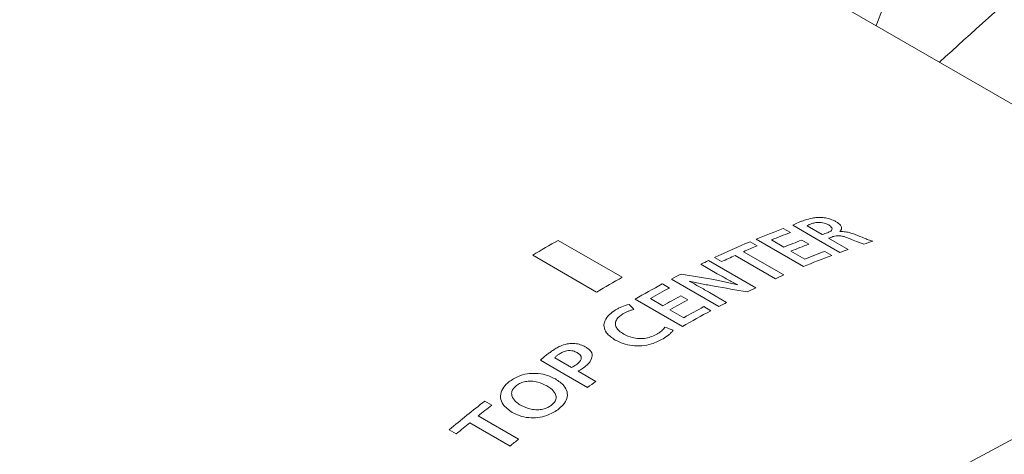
# Model space of a CAD drawing. Header units: millimetres. Extents: x 0 to 1118, y 0 to 864.
# Tile 230 of 256: x 288 to 302, y 645 to 651. Entities that reach past the tile are written whole.
import ezdxf

# ---------------------------------------------------------------- set-up
doc = ezdxf.new("R2010")
doc.units = ezdxf.units.MM

msp = doc.modelspace()

# ---------------------------------------------------------------- linework, layer by layer
at = {"color": 7, "linetype": 'Continuous', "lineweight": 15}
msp.add_line((307.9411, 646.624), (287.9297, 658.1764), dxfattribs=at)
at = {"color": 9, "linetype": 'Continuous', "lineweight": 0}
for p, q in [((299.0067, 648.2374), (299.1044, 648.181)), ((299.3345, 648.276), (299.546, 648.1539)), ((299.6334, 648.1035), (299.9036, 647.9475)), ((296.7817, 647.5629), (295.8978, 648.0732)), ((298.5475, 648.0542), (298.6453, 647.9978)), ((299.2848, 647.7106), (298.63, 648.0886)), ((298.8434, 648.0794), (299.0155, 647.98)), ((299.262, 648.0761), (299.3591, 648.0201)), ((295.5442, 647.8691), (296.4281, 647.3588)), ((298.155, 647.779), (298.0573, 647.8354)), ((298.8984, 647.5433), (298.3413, 647.8649)), ((298.457, 647.9166), (299.0141, 647.595)), ((299.1126, 647.924), (299.3027, 647.8142)), ((299.5783, 647.9213), (299.676, 647.8649)), ((298.0953, 647.6115), (297.867, 647.7433)), ((297.9737, 647.7949), (298.6277, 647.4174)), ((297.3354, 647.4705), (297.4331, 647.4141)), ((298.1167, 647.16), (297.4619, 647.5381)), ((297.5907, 647.3068), (297.6878, 647.2508)), ((297.9892, 647.351), (298.2234, 647.2159)), ((297.6135, 646.8819), (296.9587, 647.2599)), ((297.1721, 647.2696), (297.3443, 647.1702)), ((297.9071, 647.1567), (298.0048, 647.1003)), ((297.4413, 647.1142), (297.6315, 647.0044)), ((295.8484, 646.4506), (296.0808, 646.3164)), ((296.171, 646.2643), (296.4173, 646.1221)), ((295.2281, 646.1264), (295.2281, 646.1263)), ((295.3214, 646.0687), (295.3213, 646.0686)), ((294.8815, 645.8507), (294.9792, 645.7943)), ((294.7909, 645.6454), (295.348, 645.3238)), ((295.2323, 645.2305), (294.6753, 645.5521)), ((294.4889, 645.399), (294.3912, 645.4554))]:
    msp.add_line(p, q, dxfattribs=at)
at = {"color": 9, "linetype": 'Continuous', "lineweight": 0, "flags": 128}
for points in [[(299.7879, 647.9061), (299.4627, 648.0939), (299.1375, 648.2816)], [(299.7895, 648.1959), (299.7909, 648.1951), (299.7923, 648.1943)], [(296.3016, 646.0412), (295.9763, 646.229), (295.651, 646.4168)]]:
    msp.add_lwpolyline(points, dxfattribs=at)
at = {"color": 7, "linetype": 'Continuous', "lineweight": 15, "flags": 128}
msp.add_lwpolyline([(310.2604, 645.8625), (309.6192, 646.1816), (308.9363, 646.4229), (308.2159, 646.5846), (307.4616, 646.666), (306.6774, 646.6666), (305.8671, 646.5864), (305.0349, 646.4258), (304.1852, 646.1857), (303.3221, 645.8673), (302.45, 645.4721), (301.5736, 645.0023)], dxfattribs=at)
at = {"color": 9, "linetype": 'Continuous', "lineweight": 0}
for centre, radius, start, end in [((303.3649, 636.6504), 12.3795, 110.6126, 112.48736), ((303.423, 636.6963), 12.2699, 110.60786, 111.91592), ((303.4533, 637.2305), 11.5245, 109.04557, 109.35753), ((303.6692, 634.203), 15.899, 119.2617, 120.73292), ((303.7248, 635.7934), 13.3091, 112.89259, 115.204), ((303.7189, 635.9761), 13.0485, 112.88187, 113.78217), ((303.5978, 636.5901), 12.2771, 110.68079, 111.91548), ((303.6949, 636.5341), 12.2771, 110.68079, 111.91548), ((303.9473, 635.4654), 13.6079, 114.32855, 115.1925), ((304.0154, 636.2831), 12.368, 110.53938, 112.48791), ((303.8796, 636.4383), 12.2621, 110.53458, 111.91612), ((303.8036, 636.8469), 11.7657, 109.35805, 109.95628), ((304.035, 635.1314), 14.0393, 115.57761, 116.06136), ((304.5531, 633.6927), 15.899, 119.2617, 120.73292), ((304.3451, 634.5124), 14.7325, 117.27066, 117.85359), ((304.4089, 635.3532), 13.3778, 113.78267, 114.32527), ((304.7256, 633.8055), 15.5353, 118.40523, 119.997), ((304.7732, 633.8401), 15.4314, 118.40219, 119.50993), ((298.2502, 647.7212), 0.2931, 295.81212, 296.23969), ((304.7005, 634.7299), 14.0659, 115.57789, 116.11794), ((304.9438, 633.7436), 15.4281, 118.46351, 119.51002), ((305.0408, 633.6876), 15.4281, 118.46351, 119.51002), ((305.2211, 633.5955), 15.4079, 118.33947, 119.51042), ((305.3714, 633.4435), 15.5169, 118.34284, 119.99758), ((306.9045, 630.9995), 18.4031, 124.74045, 125.17993), ((307.6097, 629.5633), 20.6709, 128.00669, 129.75243), ((307.5436, 629.7133), 20.4074, 128.00137, 128.67526), ((307.8971, 629.2755), 20.9701, 129.08766, 129.74664), ((308.2894, 629.1563), 20.709, 128.6757, 129.08687)]:
    msp.add_arc(centre, radius, start, end, dxfattribs=at)
for centre, major_axis, ratio, start_param, end_param in [((297.2588, 633.3058), (8.4125, 14.6286), 0.5762698, 0.5851417, 0.5911038), ((297.612, 633.1019), (8.4368, 14.6146), 0.5773822, 0.5630486, 0.5734203), ((295.8901, 634.0959), (31.8143, -5.656), 0.4210163, 1.5778845, 1.5920481), ((297.2832, 633.2917), (5.3918, 16.3096), 0.3885271, 0.6539776, 0.654211), ((296.1033, 633.9728), (31.9236, -5.7242), 0.4193631, 1.5706547, 1.5849854), ((296.6117, 633.6793), (-30.1957, 33.9723), 0.2067772, 4.9302654, 4.9324573), ((297.612, 633.1019), (8.4368, 14.6146), 0.5773823, 0.7340561, 0.7430081), ((298.1069, 632.8162), (69.0186, -27.0325), 0.1734897, 1.6476341, 1.6492629)]:
    msp.add_ellipse(centre, major_axis=major_axis, ratio=ratio, start_param=start_param, end_param=end_param, dxfattribs=at)
at = {"color": 7, "linetype": 'Continuous', "lineweight": 15}
for points, knots in [([(301.1641, 650.5363), (301.6147, 650.9463), (302.7336, 651.9645), (304.6932, 653.524), (307.025, 655.2194), (308.7507, 656.2638), (309.6153, 656.787)], [0, 0, 0, 0, 0.1833175, 0.4552417, 0.7270912, 1, 1, 1, 1]), ([(300.2882, 651.042), (300.364, 651.232), (300.4659, 651.4875), (300.563, 651.7434), (300.5878, 651.8089)], [0, 0, 0, 0, 0.7438836, 1, 1, 1, 1])]:
    msp.add_open_spline(points, degree=3, knots=knots, dxfattribs=at)
at = {"color": 9, "linetype": 'Continuous', "lineweight": 0}
for points, knots in [([(299.301, 648.352), (299.3354, 648.3627), (299.388, 648.3792), (299.4737, 648.3918), (299.5246, 648.3898), (299.5508, 648.3887)], [0, 0, 0, 0, 0.4785663, 0.7318809, 1, 1, 1, 1]), ([(299.5508, 648.3887), (299.5761, 648.3852), (299.6267, 648.3781), (299.6907, 648.3551), (299.7239, 648.3375), (299.7382, 648.3299)], [0, 0, 0, 0, 0.3616948, 0.7247565, 1, 1, 1, 1]), ([(299.1375, 648.2816), (299.1628, 648.2945), (299.2009, 648.3138), (299.2571, 648.3363), (299.2864, 648.3467), (299.301, 648.352)], [0, 0, 0, 0, 0.4982265, 0.7489515, 1, 1, 1, 1]), ([(299.4013, 648.3047), (299.3894, 648.3004), (299.3716, 648.2939), (299.3489, 648.2844), (299.3393, 648.2788), (299.3345, 648.276)], [0, 0, 0, 0, 0.4981611, 0.7482013, 1, 1, 1, 1]), ([(299.6345, 648.2854), (299.6199, 648.2929), (299.5948, 648.3058), (299.5495, 648.3182), (299.503, 648.3227), (299.4502, 648.3194), (299.4189, 648.31), (299.4013, 648.3047)], [0, 0, 0, 0, 0.2132541, 0.3669454, 0.5210833, 0.7307667, 1, 1, 1, 1]), ([(299.6157, 648.1782), (299.6329, 648.1853), (299.6616, 648.197), (299.6814, 648.2215), (299.6809, 648.2451), (299.6624, 648.2675), (299.6432, 648.2798), (299.6345, 648.2854)], [0, 0, 0, 0, 0.2908364, 0.4850652, 0.6802914, 0.8550814, 1, 1, 1, 1]), ([(299.7382, 648.3299), (299.7605, 648.3147), (299.7999, 648.2879), (299.8157, 648.2461), (299.8099, 648.2163), (299.7948, 648.2012), (299.7895, 648.1959)], [0, 0, 0, 0, 0.3384083, 0.6000043, 0.8600496, 1, 1, 1, 1]), ([(299.9234, 648.0969), (299.8988, 648.1068), (299.8613, 648.1218), (299.8037, 648.1353), (299.7567, 648.1378), (299.7199, 648.1325), (299.7001, 648.1264), (299.6926, 648.1241)], [0, 0, 0, 0, 0.3347062, 0.5073273, 0.6817875, 0.8798537, 1, 1, 1, 1]), ([(299.7923, 648.1943), (299.8163, 648.1943), (299.8652, 648.1943), (299.9409, 648.1752), (299.9858, 648.1585), (300.0081, 648.1503)], [0, 0, 0, 0, 0.3266658, 0.6661201, 1, 1, 1, 1]), ([(300.1215, 648.0216), (300.1042, 648.0273), (300.0695, 648.0387), (300.0039, 648.0642), (299.9556, 648.0838), (299.9234, 648.0969)], [0, 0, 0, 0, 0.2506015, 0.5005573, 1, 1, 1, 1]), ([(300.0081, 648.1503), (300.0464, 648.1349), (300.104, 648.1119), (300.1807, 648.0809), (300.2218, 648.0673), (300.2424, 648.0606)], [0, 0, 0, 0, 0.4991738, 0.7490139, 1, 1, 1, 1]), ([(298.3798, 647.4584), (298.3552, 647.4707), (298.3061, 647.4953), (298.2105, 647.546), (298.1414, 647.5853), (298.0953, 647.6115)], [0, 0, 0, 0, 0.2500494, 0.5001442, 1, 1, 1, 1]), ([(297.7056, 647.5086), (297.7299, 647.4959), (297.7785, 647.4703), (297.8731, 647.4178), (297.9428, 647.3777), (297.9892, 647.351)], [0, 0, 0, 0, 0.25004084, 0.50008105, 1, 1, 1, 1]), ([(298.0507, 647.4403), (298.0217, 647.4455), (297.9638, 647.4561), (297.8776, 647.473), (297.7918, 647.4906), (297.7356, 647.5039), (297.7075, 647.5106)], [0, 0, 0, 0, 0.2499893, 0.5000157, 0.7498754, 1, 1, 1, 1]), ([(298.0458, 647.53), (298.0739, 647.5248), (298.1303, 647.5145), (298.2138, 647.4972), (298.2966, 647.4785), (298.3507, 647.4644), (298.3778, 647.4574)], [0, 0, 0, 0, 0.249958, 0.4999642, 0.7497667, 1, 1, 1, 1]), ([(296.6876, 647.1105), (296.7015, 647.1185), (296.7294, 647.1344), (296.7889, 647.1637), (296.8409, 647.1786), (296.8754, 647.1885)], [0, 0, 0, 0, 0.2510514, 0.5022989, 1, 1, 1, 1]), ([(296.6832, 646.6955), (296.6378, 646.7272), (296.5617, 646.7805), (296.5223, 646.8788), (296.5367, 646.9666), (296.5946, 647.0471), (296.6576, 647.0901), (296.6876, 647.1105)], [0, 0, 0, 0, 0.26974986, 0.45229155, 0.63471926, 0.8262569, 1, 1, 1, 1]), ([(296.7902, 647.057), (296.7589, 647.0344), (296.7064, 646.9965), (296.6817, 646.928), (296.6948, 646.8703), (296.7384, 646.819), (296.7805, 646.7915), (296.8021, 646.7774)], [0, 0, 0, 0, 0.2725006, 0.4568726, 0.6418443, 0.8163154, 1, 1, 1, 1]), ([(296.9434, 647.1188), (296.9292, 647.1151), (296.9008, 647.1075), (296.8474, 647.0884), (296.8131, 647.0696), (296.7902, 647.057)], [0, 0, 0, 0, 0.2508791, 0.5017416, 1, 1, 1, 1]), ([(297.2666, 646.7809), (297.2773, 646.7878), (297.2988, 646.8015), (297.3377, 646.8309), (297.3584, 646.8558), (297.3722, 646.8723)], [0, 0, 0, 0, 0.2507926, 0.5018582, 1, 1, 1, 1]), ([(296.8021, 646.7774), (296.8396, 646.759), (296.9019, 646.7284), (297.0138, 646.7125), (297.1094, 646.7188), (297.1965, 646.7434), (297.2426, 646.7681), (297.2666, 646.7809)], [0, 0, 0, 0, 0.279074, 0.4636132, 0.6486894, 0.8178931, 1, 1, 1, 1]), ([(297.4849, 646.8299), (297.4765, 646.819), (297.4598, 646.7971), (297.4139, 646.7573), (297.3724, 646.7305), (297.3449, 646.7128)], [0, 0, 0, 0, 0.252166, 0.5032438, 1, 1, 1, 1]), ([(295.8167, 646.5489), (295.8338, 646.5602), (295.868, 646.5826), (295.9335, 646.616), (295.998, 646.6395), (296.0448, 646.6456), (296.0577, 646.6473)], [0, 0, 0, 0, 0.2505847, 0.5014786, 0.8614047, 1, 1, 1, 1]), ([(296.0577, 646.6473), (296.0892, 646.6479), (296.1482, 646.649), (296.2191, 646.6283), (296.254, 646.6103), (296.2688, 646.6027)], [0, 0, 0, 0, 0.3987047, 0.7459006, 1, 1, 1, 1]), ([(296.2688, 646.6027), (296.2822, 646.5942), (296.3209, 646.57), (296.3614, 646.5275), (296.3663, 646.491), (296.3682, 646.4776)], [0, 0, 0, 0, 0.2517784, 0.7244325, 1, 1, 1, 1]), ([(297.3449, 646.7128), (297.2943, 646.6864), (297.2088, 646.6419), (297.0545, 646.6115), (296.9168, 646.6134), (296.7877, 646.6426), (296.7186, 646.6776), (296.6832, 646.6955)], [0, 0, 0, 0, 0.26461097, 0.44755939, 0.63086328, 0.81078517, 1, 1, 1, 1]), ([(295.651, 646.4168), (295.6764, 646.4399), (295.7146, 646.4747), (295.7722, 646.5175), (295.8018, 646.5385), (295.8167, 646.5489)], [0, 0, 0, 0, 0.4975447, 0.7486542, 1, 1, 1, 1]), ([(295.9102, 646.501), (295.8992, 646.493), (295.8826, 646.481), (295.8614, 646.4644), (295.8527, 646.4552), (295.8484, 646.4506)], [0, 0, 0, 0, 0.4980136, 0.7479675, 1, 1, 1, 1]), ([(296.1583, 646.5224), (296.1412, 646.5307), (296.1124, 646.5448), (296.0601, 646.5518), (296.0084, 646.5469), (295.9557, 646.5296), (295.9255, 646.5106), (295.9102, 646.501)], [0, 0, 0, 0, 0.23603257, 0.40036741, 0.56481131, 0.78006366, 1, 1, 1, 1]), ([(296.1434, 646.3531), (296.1619, 646.3673), (296.1927, 646.391), (296.2149, 646.4312), (296.2153, 646.4656), (296.1953, 646.4975), (296.1713, 646.5136), (296.1583, 646.5224)], [0, 0, 0, 0, 0.274176, 0.4571805, 0.6411794, 0.8050475, 1, 1, 1, 1]), ([(296.3682, 646.4776), (296.3613, 646.451), (296.3496, 646.4057), (296.2937, 646.3476), (296.2528, 646.3172), (296.2321, 646.3018)], [0, 0, 0, 0, 0.4102064, 0.7003379, 1, 1, 1, 1]), ([(296.0808, 646.3164), (296.0919, 646.3219), (296.1087, 646.3302), (296.1289, 646.343), (296.1385, 646.3497), (296.1434, 646.3531)], [0, 0, 0, 0, 0.4959915, 0.7476837, 1, 1, 1, 1]), ([(295.2281, 646.1264), (295.2748, 646.1555), (295.3541, 646.2048), (295.4976, 646.2363), (295.6274, 646.2355), (295.7534, 646.2095), (295.8232, 646.1745), (295.8585, 646.1568)], [0, 0, 0, 0, 0.25411032, 0.43106827, 0.60778656, 0.80172472, 1, 1, 1, 1]), ([(296.2321, 646.3018), (296.2225, 646.2953), (296.208, 646.2854), (296.1872, 646.2731), (296.1764, 646.2672), (296.171, 646.2643)], [0, 0, 0, 0, 0.4986761, 0.7491318, 1, 1, 1, 1]), ([(295.2602, 645.6951), (295.2127, 645.7291), (295.1332, 645.786), (295.0923, 645.8979), (295.1085, 645.9968), (295.1644, 646.0738), (295.211, 646.1122), (295.2281, 646.1263)], [0, 0, 0, 0, 0.3007042, 0.5049086, 0.7099309, 0.8934681, 1, 1, 1, 1]), ([(295.3214, 646.0687), (295.3001, 646.0491), (295.2639, 646.0155), (295.2481, 645.9553), (295.2663, 645.8928), (295.3142, 645.8358), (295.3632, 645.8048), (295.3829, 645.7923)], [0, 0, 0, 0, 0.2135903, 0.36448708, 0.54904514, 0.81846791, 1, 1, 1, 1]), ([(295.7386, 646.064), (295.6991, 646.0829), (295.634, 646.114), (295.5286, 646.1291), (295.4452, 646.1242), (295.3754, 646.1028), (295.3389, 646.0797), (295.3213, 646.0686)], [0, 0, 0, 0, 0.3271321, 0.5387079, 0.6960959, 0.8537677, 1, 1, 1, 1]), ([(295.8003, 645.7923), (295.8213, 645.8117), (295.8575, 645.845), (295.8724, 645.9044), (295.8544, 645.9655), (295.8064, 646.0211), (295.7581, 646.0517), (295.7386, 646.064)], [0, 0, 0, 0, 0.2130228, 0.3659882, 0.5521453, 0.8188645, 1, 1, 1, 1]), ([(295.8585, 646.1568), (295.9018, 646.1273), (295.9757, 646.077), (296.0272, 645.9806), (296.0228, 645.8887), (295.9735, 645.802), (295.9168, 645.7544), (295.8897, 645.7317)], [0, 0, 0, 0, 0.2669385, 0.4568138, 0.6472321, 0.8318383, 1, 1, 1, 1]), ([(295.3829, 645.7923), (295.4267, 645.7716), (295.4944, 645.7396), (295.6046, 645.7289), (295.6864, 645.7374), (295.752, 645.7609), (295.7857, 645.7828), (295.8003, 645.7923)], [0, 0, 0, 0, 0.3603275, 0.5562183, 0.7163251, 0.8767867, 1, 1, 1, 1]), ([(295.8897, 645.7317), (295.8418, 645.7018), (295.761, 645.6513), (295.6149, 645.6191), (295.4833, 645.6187), (295.3605, 645.6448), (295.2925, 645.6789), (295.2602, 645.6951)], [0, 0, 0, 0, 0.259252, 0.4380076, 0.6161569, 0.8177765, 1, 1, 1, 1])]:
    msp.add_open_spline(points, degree=3, knots=knots, dxfattribs=at)

doc.saveas('drawing.dxf')
